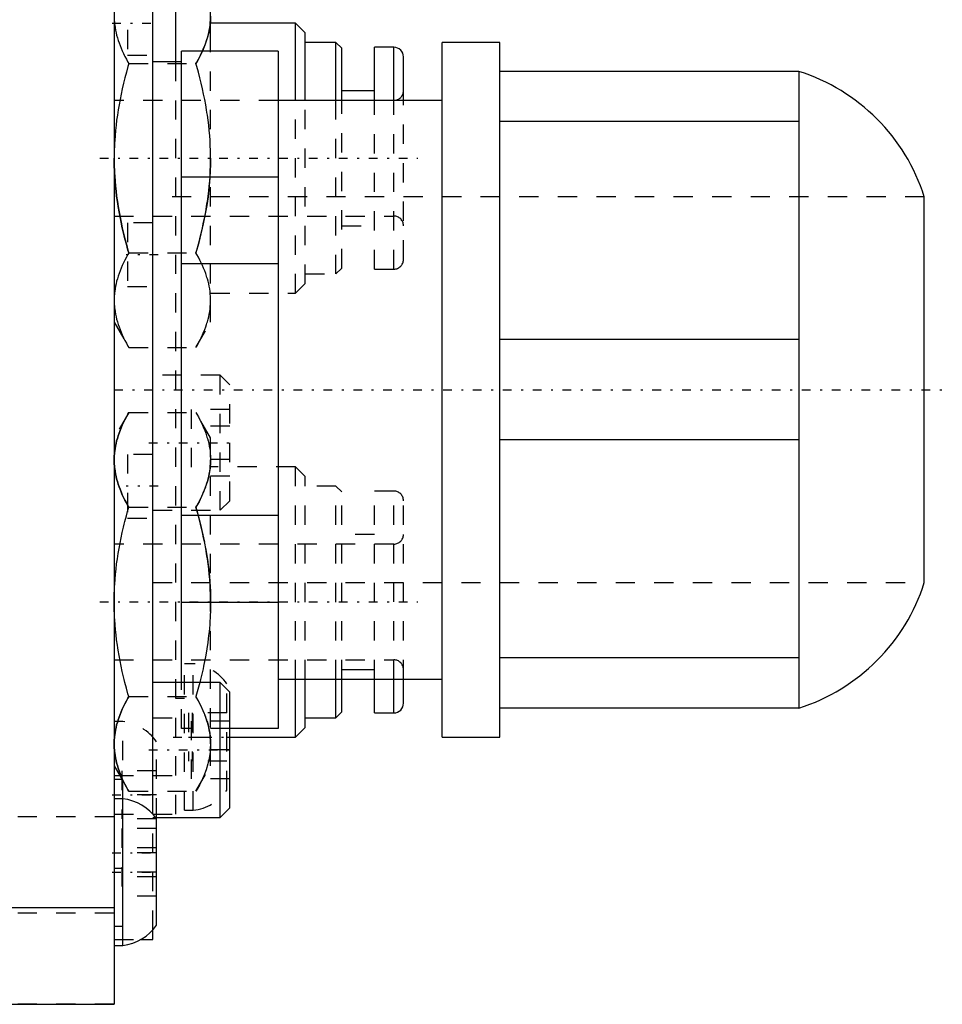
# Model space of a CAD drawing. Extents: x -526 to 218, y -128 to 128.
# Tile 17 of 20: x 103 to 151, y -69 to -18. Entities that reach past the tile are written whole.
import ezdxf

# ---------------------------------------------------------------- set-up
doc = ezdxf.new("R2010")
doc.units = 0
doc.linetypes.add('CENTER', pattern=[1.5, 0.45, -0.5, 0.05, -0.5])
doc.linetypes.add('DASHED', pattern=[2, 1, -1])
for name, color, linetype in [('AM_0', 7, 'CONTINUOUS'), ('AM_3', 7, 'DASHED'), ('AM_7', 7, 'CENTER')]:
    doc.layers.add(name, color=color, linetype=linetype)

msp = doc.modelspace()

# ---------------------------------------------------------------- linework, layer by layer
at = {"layer": 'AM_0', "color": 7, "linetype": 'CONTINUOUS'}
for p, q in [((108.2, 68.855), (108.2, -68.855)), ((110.2, -59), (110.2, -3)), ((111.4, -20), (111.4, -16)), ((113.2, -19.441), (113.2, -16.551)), ((117.6, -18), (113.2, -18)), ((118.1, -18.5), (117.6, -18)), ((117.6, -21.996), (117.6, -18)), ((118.1, -21.999), (118.1, -18.5)), ((119.7, -19), (118.1, -19)), ((120, -19.3), (119.7, -19)), ((119.7, -21.997), (119.7, -19)), ((120, -21.997), (120, -19.3)), ((122.7, -19.25), (121.7, -19.25)), ((121.7, -21.997), (121.7, -19.25)), ((122.7, -21.997), (122.7, -19.25)), ((128.2, -19), (125.2, -19)), ((125.2, -55), (125.2, -19)), ((128.2, -55), (128.2, -19)), ((116.7, -19.447), (111.7, -19.447)), ((111.7, -52.177), (111.7, -19.447)), ((116.7, -19.447), (116.7, -54.553)), ((123.2, -21.998), (123.2, -19.75)), ((111.7, -20), (110.2, -20)), ((143.7, -20.5), (128.2, -20.5)), ((143.7, -20.5), (143.7, -53.5)), ((121.7, -21.5), (120, -21.5)), ((125.2, -22), (116.7, -22)), ((143.7, -23.098), (128.2, -23.098)), ((116.7, -25.974), (111.7, -25.974)), ((150.2, -47), (150.2, -27)), ((116.7, -30.474), (111.7, -30.474)), ((143.7, -34.402), (128.2, -34.402)), ((143.7, -39.598), (128.2, -39.598)), ((116.7, -43.526), (111.7, -43.526)), ((116.7, -48.026), (111.7, -48.026)), ((143.7, -50.902), (128.2, -50.902)), ((120, -51.5), (121.7, -51.5)), ((116.7, -52), (125.2, -52)), ((117.6, -55), (117.6, -52.003)), ((118.1, -54.5), (118.1, -52.003)), ((119.7, -54), (119.7, -52.005)), ((120, -53.7), (120, -52.001)), ((121.7, -53.75), (121.7, -52.002)), ((122.7, -53.75), (122.7, -52.002)), ((123.2, -53.25), (123.2, -52.003)), ((113.7, -52.172), (110.2, -52.172)), ((114.2, -52.672), (113.7, -52.172)), ((113.7, -59.172), (113.7, -52.172)), ((114.2, -58.672), (114.2, -52.672)), ((143.7, -53.5), (128.2, -53.5)), ((118.1, -54), (119.7, -54)), ((119.7, -54), (120, -53.7)), ((121.7, -53.75), (122.7, -53.75)), ((116.7, -54.553), (114.2, -54.553)), ((117.6, -55), (118.1, -54.5)), ((114.2, -55), (117.6, -55)), ((125.2, -55), (128.2, -55)), ((108.65, -58.2), (108.2, -58.2)), ((108.65, -65.8), (108.65, -58.2)), ((113.7, -59.172), (114.2, -58.672)), ((110.343, -59.172), (113.7, -59.172)), ((110.4, -64.75), (110.4, -59.17)), ((108.2, -63.855), (97, -63.855)), ((110.2, -65.5), (110.2, -64.999)), ((108.2, -65.8), (108.65, -65.8)), ((109.571, -65.5), (110.2, -65.5)), ((97, -68.855), (108.2, -68.855))]:
    msp.add_line(p, q, dxfattribs=at)
msp.add_polyline3d([(113.2, -17.639, 0), (113.2, -17.688, 0), (113.197, -17.788, 0), (113.192, -17.886, 0), (113.188, -17.936, 0), (113.184, -17.985, 0), (113.173, -18.084, 0), (113.16, -18.182, 0), (113.144, -18.281, 0), (113.126, -18.38, 0), (113.105, -18.479, 0), (113.094, -18.529, 0), (113.081, -18.579, 0), (113.055, -18.678, 0), (113.027, -18.779, 0), (112.905, -19.134, 0), (112.774, -19.447, 0)], dxfattribs=at)
for centre, radius, start, end in [((122.7, -19.75), 0.5, 0, 90), ((140.67, -30.03), 10, 17.6374, 72.3626), ((140.67, -43.97), 10, 287.6374, 342.3626), ((122.7, -53.25), 0.5, 270, 0), ((108.351, -60.682), 2.5, 34.9465, 83.126), ((108.351, -63.318), 2.5, 276.874, 325.0535)]:
    msp.add_arc(centre, radius, start, end, dxfattribs=at)
at = {"layer": 'AM_3', "color": 6, "linetype": 'DASHED'}
for p, q in [((108.9, -16.35), (108.9, -19.65)), ((108.9, -19.65), (110.2, -19.65)), ((113.2, -33.5), (113.2, -19.441)), ((108.959, -20.093), (112.441, -20.093)), ((111.4, -59), (111.4, -20)), ((116.7, -22), (108.2, -22)), ((117.6, -32), (117.6, -21.996)), ((118.1, -31.5), (118.1, -21.999)), ((119.7, -31), (119.7, -21.997)), ((120, -30.7), (120, -21.997)), ((121.7, -30.75), (121.7, -21.997)), ((122.7, -30.75), (122.7, -21.997)), ((123.2, -30.25), (123.2, -21.998)), ((150.2, -27), (110.2, -27)), ((108.2, -28), (122.7, -28)), ((110.2, -28.35), (108.9, -28.35)), ((108.9, -28.35), (108.9, -31.65)), ((120, -28.5), (121.7, -28.5)), ((108.959, -29.907), (112.441, -29.907)), ((118.1, -31), (119.7, -31)), ((119.7, -31), (120, -30.7)), ((121.7, -30.75), (122.7, -30.75)), ((117.6, -32), (118.1, -31.5)), ((108.9, -31.65), (110.2, -31.65)), ((113.2, -32), (117.6, -32)), ((108.2, -33.5), (108.959, -34.815)), ((112.441, -34.815), (113.2, -33.5)), ((108.959, -34.815), (112.441, -34.815)), ((113.7, -36.25), (110.2, -36.25)), ((114.2, -36.75), (113.7, -36.25)), ((113.7, -43.25), (113.7, -36.25)), ((114.2, -42.75), (114.2, -36.75)), ((108.959, -38.185), (108.2, -39.5)), ((108.959, -38.185), (112.441, -38.185)), ((114.2, -38.018), (112.2, -38.018)), ((112.2, -38.018), (112.2, -41.482)), ((113.2, -39.5), (112.441, -38.185)), ((114.2, -38.884), (112.2, -38.884)), ((113.2, -56.5), (113.2, -39.5)), ((110.2, -40.35), (108.9, -40.35)), ((108.9, -40.35), (108.9, -43.65)), ((114.2, -40.616), (112.2, -40.616)), ((117.6, -41), (113.2, -41)), ((118.1, -41.5), (117.6, -41)), ((117.6, -52.003), (117.6, -41)), ((114.2, -41.482), (112.2, -41.482)), ((118.1, -52.003), (118.1, -41.5)), ((119.7, -42), (118.1, -42)), ((120, -42.3), (119.7, -42)), ((119.7, -52.005), (119.7, -42)), ((120, -52.001), (120, -42.3)), ((122.7, -42.25), (121.7, -42.25)), ((121.7, -52.002), (121.7, -42.25)), ((122.7, -52.002), (122.7, -42.25)), ((113.7, -43.25), (114.2, -42.75)), ((123.2, -52.003), (123.2, -42.75)), ((108.959, -43.093), (112.441, -43.093)), ((110.2, -43.25), (113.7, -43.25)), ((112.441, -43.093), (112.487, -43.253)), ((108.9, -43.65), (110.2, -43.65)), ((121.7, -44.5), (120, -44.5)), ((122.7, -45), (108.2, -45)), ((110.2, -47), (150.2, -47)), ((108.2, -51), (122.7, -51)), ((112.3, -51.2), (111.85, -51.2)), ((111.85, -58.8), (111.85, -51.2)), ((112.3, -58.8), (112.3, -51.2)), ((111.7, -54.553), (111.7, -52.177)), ((114.05, -57.75), (114.05, -52.25)), ((108.959, -52.907), (112.441, -52.907)), ((111.85, -53), (111.4, -53)), ((110.2, -54), (111.7, -54)), ((112.05, -53.75), (112.05, -56.25)), ((114.05, -53.75), (112.05, -53.75)), ((112.25, -53.75), (112.25, -56.25)), ((108.65, -54.2), (108.2, -54.2)), ((108.65, -58.2), (108.65, -54.2)), ((114.2, -54.553), (111.7, -54.553)), ((112.2, -54.172), (112.2, -57.172)), ((114.2, -54.172), (112.2, -54.172)), ((112.05, -55), (114.2, -55)), ((110.4, -59.174), (110.4, -55.25)), ((114.2, -55.672), (112.2, -55.672)), ((108.2, -56.5), (108.959, -57.815)), ((114.05, -56.25), (112.05, -56.25)), ((112.441, -57.815), (113.2, -56.5)), ((108.2, -57), (111.85, -57)), ((108.6, -56.75), (108.6, -59.25)), ((110.4, -56.75), (108.6, -56.75)), ((108.65, -57.2), (108.2, -57.2)), ((114.2, -57.172), (112.2, -57.172)), ((110.4, -58), (108.6, -58)), ((108.959, -57.815), (112.441, -57.815)), ((108.2, -59.141), (77.4, -59.141)), ((108.2, -59), (111.4, -59)), ((110.2, -64.999), (110.2, -59)), ((110.2, -59.172), (110.343, -59.172)), ((111.85, -58.8), (112.3, -58.8)), ((110.4, -59.25), (108.6, -59.25)), ((110.4, -59.75), (108.6, -59.75)), ((108.6, -59.75), (108.6, -63.25)), ((110.4, -60.75), (108.6, -60.75)), ((110.4, -61), (108.6, -61)), ((108.2, -61.8), (108.65, -61.8)), ((110.4, -62), (108.6, -62)), ((110.4, -62.25), (108.6, -62.25)), ((110.4, -63.25), (108.6, -63.25)), ((108.2, -64.139), (77.4, -64.139)), ((108.2, -64.8), (108.65, -64.8)), ((108.2, -65.5), (109.571, -65.5)), ((108.2, -68.853), (96.997, -68.853))]:
    msp.add_line(p, q, dxfattribs=at)
for points in [[(108.2, -17.639, 0), (108.201, -17.705, 0), (108.205, -17.836, 0), (108.215, -17.967, 0), (108.221, -18.033, 0), (108.229, -18.098, 0), (108.247, -18.229, 0), (108.27, -18.36, 0), (108.298, -18.492, 0), (108.33, -18.624, 0), (108.367, -18.757, 0), (108.387, -18.824, 0), (108.409, -18.891, 0), (108.455, -19.026, 0), (108.506, -19.162, 0), (108.561, -19.3, 0), (108.622, -19.439, 0), (108.688, -19.58, 0), (108.723, -19.652, 0), (108.759, -19.724, 0), (108.835, -19.869, 0), (108.916, -20.017, 0), (108.959, -20.093, 0)], [(112.441, -20.093, 0), (112.484, -20.017, 0), (112.565, -19.869, 0), (112.641, -19.724, 0), (112.677, -19.652, 0), (112.712, -19.58, 0), (112.778, -19.439, 0), (112.839, -19.3, 0), (112.894, -19.162, 0), (112.945, -19.026, 0), (112.991, -18.891, 0), (113.013, -18.824, 0), (113.033, -18.757, 0), (113.07, -18.624, 0), (113.102, -18.492, 0), (113.13, -18.36, 0), (113.153, -18.229, 0), (113.171, -18.098, 0), (113.179, -18.033, 0), (113.185, -17.967, 0), (113.195, -17.836, 0), (113.199, -17.705, 0), (113.2, -17.639, 0)], [(112.774, -19.447, 0), (112.726, -19.552, 0), (112.621, -19.764, 0), (112.504, -19.982, 0), (112.441, -20.093, 0)], [(108.959, -20.093, 0), (108.916, -20.243, 0), (108.835, -20.539, 0), (108.759, -20.83, 0), (108.723, -20.974, 0), (108.688, -21.117, 0), (108.622, -21.399, 0), (108.561, -21.678, 0), (108.506, -21.954, 0), (108.455, -22.226, 0), (108.409, -22.496, 0), (108.387, -22.63, 0), (108.367, -22.764, 0), (108.33, -23.029, 0), (108.298, -23.294, 0), (108.27, -23.557, 0), (108.247, -23.819, 0), (108.229, -24.081, 0), (108.221, -24.212, 0), (108.215, -24.343, 0), (108.205, -24.605, 0), (108.201, -24.868, 0), (108.2, -25, 0)], [(113.2, -25, 0), (113.199, -24.868, 0), (113.195, -24.605, 0), (113.185, -24.343, 0), (113.179, -24.212, 0), (113.171, -24.081, 0), (113.153, -23.819, 0), (113.13, -23.557, 0), (113.102, -23.294, 0), (113.07, -23.029, 0), (113.033, -22.764, 0), (113.013, -22.63, 0), (112.991, -22.496, 0), (112.945, -22.226, 0), (112.894, -21.954, 0), (112.839, -21.678, 0), (112.778, -21.399, 0), (112.712, -21.117, 0), (112.677, -20.974, 0), (112.641, -20.83, 0), (112.565, -20.539, 0), (112.484, -20.243, 0), (112.441, -20.093, 0)], [(108.2, -25, 0), (108.201, -25.132, 0), (108.205, -25.395, 0), (108.215, -25.657, 0), (108.221, -25.788, 0), (108.229, -25.919, 0), (108.247, -26.181, 0), (108.27, -26.443, 0), (108.298, -26.706, 0), (108.33, -26.971, 0), (108.367, -27.236, 0), (108.387, -27.37, 0), (108.409, -27.504, 0), (108.455, -27.774, 0), (108.506, -28.046, 0), (108.561, -28.322, 0), (108.622, -28.601, 0), (108.688, -28.883, 0), (108.723, -29.026, 0), (108.759, -29.17, 0), (108.835, -29.461, 0), (108.916, -29.757, 0), (108.959, -29.907, 0)], [(108.959, -29.907, 0), (108.916, -29.757, 0), (108.835, -29.461, 0), (108.759, -29.17, 0), (108.723, -29.026, 0), (108.688, -28.883, 0), (108.622, -28.601, 0), (108.561, -28.322, 0), (108.506, -28.046, 0), (108.455, -27.774, 0), (108.409, -27.504, 0), (108.387, -27.37, 0), (108.367, -27.236, 0), (108.33, -26.971, 0), (108.298, -26.706, 0), (108.27, -26.443, 0), (108.247, -26.181, 0), (108.229, -25.919, 0), (108.221, -25.788, 0), (108.215, -25.657, 0), (108.205, -25.395, 0), (108.201, -25.132, 0), (108.2, -25, 0)], [(112.441, -29.907, 0), (112.484, -29.757, 0), (112.565, -29.461, 0), (112.641, -29.17, 0), (112.677, -29.026, 0), (112.712, -28.883, 0), (112.778, -28.601, 0), (112.839, -28.322, 0), (112.894, -28.046, 0), (112.945, -27.774, 0), (112.991, -27.504, 0), (113.013, -27.37, 0), (113.033, -27.236, 0), (113.07, -26.971, 0), (113.102, -26.706, 0), (113.13, -26.443, 0), (113.153, -26.181, 0), (113.171, -25.919, 0), (113.179, -25.788, 0), (113.185, -25.657, 0), (113.195, -25.395, 0), (113.199, -25.132, 0), (113.2, -25, 0)], [(113.2, -25, 0), (113.196, -25.333, 0), (113.166, -25.997, 0), (113.107, -26.661, 0), (113.067, -26.996, 0)], [(113.067, -26.996, 0), (112.999, -27.458, 0), (112.821, -28.404, 0), (112.584, -29.392, 0), (112.441, -29.907, 0)], [(108.959, -29.907, 0), (108.916, -29.983, 0), (108.835, -30.131, 0), (108.759, -30.276, 0), (108.723, -30.348, 0), (108.688, -30.42, 0), (108.622, -30.561, 0), (108.561, -30.7, 0), (108.506, -30.838, 0), (108.455, -30.974, 0), (108.409, -31.109, 0), (108.387, -31.176, 0), (108.367, -31.243, 0), (108.33, -31.376, 0), (108.298, -31.508, 0), (108.27, -31.64, 0), (108.247, -31.771, 0), (108.229, -31.902, 0), (108.221, -31.967, 0), (108.215, -32.033, 0), (108.205, -32.164, 0), (108.201, -32.295, 0), (108.2, -32.361, 0)], [(113.2, -32.361, 0), (113.199, -32.295, 0), (113.195, -32.164, 0), (113.185, -32.033, 0), (113.179, -31.967, 0), (113.171, -31.902, 0), (113.153, -31.771, 0), (113.13, -31.64, 0), (113.102, -31.508, 0), (113.07, -31.376, 0), (113.033, -31.243, 0), (113.013, -31.176, 0), (112.991, -31.109, 0), (112.945, -30.974, 0), (112.894, -30.838, 0), (112.839, -30.7, 0), (112.778, -30.561, 0), (112.712, -30.42, 0), (112.677, -30.348, 0), (112.641, -30.276, 0), (112.565, -30.131, 0), (112.484, -29.983, 0), (112.441, -29.907, 0)], [(108.2, -32.361, 0), (108.201, -32.427, 0), (108.205, -32.559, 0), (108.215, -32.69, 0), (108.221, -32.755, 0), (108.229, -32.821, 0), (108.247, -32.952, 0), (108.27, -33.083, 0), (108.298, -33.214, 0), (108.33, -33.347, 0), (108.367, -33.479, 0), (108.387, -33.546, 0), (108.409, -33.613, 0), (108.455, -33.748, 0), (108.506, -33.884, 0), (108.561, -34.022, 0), (108.622, -34.161, 0), (108.688, -34.303, 0), (108.723, -34.374, 0), (108.759, -34.446, 0), (108.835, -34.592, 0), (108.916, -34.74, 0), (108.959, -34.815, 0)], [(112.441, -34.815, 0), (112.484, -34.74, 0), (112.565, -34.592, 0), (112.641, -34.446, 0), (112.677, -34.374, 0), (112.712, -34.303, 0), (112.778, -34.161, 0), (112.839, -34.022, 0), (112.894, -33.884, 0), (112.945, -33.748, 0), (112.991, -33.613, 0), (113.013, -33.546, 0), (113.033, -33.479, 0), (113.07, -33.347, 0), (113.102, -33.214, 0), (113.13, -33.083, 0), (113.153, -32.952, 0), (113.171, -32.821, 0), (113.179, -32.755, 0), (113.185, -32.69, 0), (113.195, -32.559, 0), (113.199, -32.427, 0), (113.2, -32.361, 0)], [(108.2, -40.639, 0), (108.201, -40.573, 0), (108.205, -40.441, 0), (108.215, -40.31, 0), (108.221, -40.245, 0), (108.229, -40.179, 0), (108.247, -40.048, 0), (108.27, -39.917, 0), (108.298, -39.786, 0), (108.33, -39.653, 0), (108.367, -39.521, 0), (108.387, -39.454, 0), (108.409, -39.387, 0), (108.455, -39.252, 0), (108.506, -39.116, 0), (108.561, -38.978, 0), (108.622, -38.839, 0), (108.688, -38.697, 0), (108.723, -38.626, 0), (108.759, -38.554, 0), (108.835, -38.408, 0), (108.916, -38.26, 0), (108.959, -38.185, 0)], [(108.959, -38.185, 0), (108.916, -38.26, 0), (108.835, -38.408, 0), (108.759, -38.554, 0), (108.723, -38.626, 0), (108.688, -38.697, 0), (108.622, -38.839, 0), (108.561, -38.978, 0), (108.506, -39.116, 0), (108.455, -39.252, 0), (108.409, -39.387, 0), (108.387, -39.454, 0), (108.367, -39.521, 0), (108.33, -39.653, 0), (108.298, -39.786, 0), (108.27, -39.917, 0), (108.247, -40.048, 0), (108.229, -40.179, 0), (108.221, -40.245, 0), (108.215, -40.31, 0), (108.205, -40.441, 0), (108.201, -40.573, 0), (108.2, -40.639, 0)], [(112.441, -38.185, 0), (112.484, -38.26, 0), (112.565, -38.408, 0), (112.641, -38.554, 0), (112.677, -38.626, 0), (112.712, -38.697, 0), (112.778, -38.839, 0), (112.839, -38.978, 0), (112.894, -39.116, 0), (112.945, -39.252, 0), (112.991, -39.387, 0), (113.013, -39.454, 0), (113.033, -39.521, 0), (113.07, -39.653, 0), (113.102, -39.786, 0), (113.13, -39.917, 0), (113.153, -40.048, 0), (113.171, -40.179, 0), (113.179, -40.245, 0), (113.185, -40.31, 0), (113.195, -40.441, 0), (113.199, -40.573, 0), (113.2, -40.639, 0)], [(108.959, -43.093, 0), (108.916, -43.017, 0), (108.835, -42.869, 0), (108.759, -42.724, 0), (108.723, -42.652, 0), (108.688, -42.58, 0), (108.622, -42.439, 0), (108.561, -42.3, 0), (108.506, -42.162, 0), (108.455, -42.026, 0), (108.409, -41.891, 0), (108.387, -41.824, 0), (108.367, -41.757, 0), (108.33, -41.624, 0), (108.298, -41.492, 0), (108.27, -41.36, 0), (108.247, -41.229, 0), (108.229, -41.098, 0), (108.221, -41.033, 0), (108.215, -40.967, 0), (108.205, -40.836, 0), (108.201, -40.705, 0), (108.2, -40.639, 0)], [(108.2, -40.639, 0), (108.201, -40.705, 0), (108.205, -40.836, 0), (108.215, -40.967, 0), (108.221, -41.033, 0), (108.229, -41.098, 0), (108.247, -41.229, 0), (108.27, -41.36, 0), (108.298, -41.492, 0), (108.33, -41.624, 0), (108.367, -41.757, 0), (108.387, -41.824, 0), (108.409, -41.891, 0), (108.455, -42.026, 0), (108.506, -42.162, 0), (108.561, -42.3, 0), (108.622, -42.439, 0), (108.688, -42.58, 0), (108.723, -42.652, 0), (108.759, -42.724, 0), (108.835, -42.869, 0), (108.916, -43.017, 0), (108.959, -43.093, 0)], [(112.441, -43.093, 0), (112.484, -43.017, 0), (112.565, -42.869, 0), (112.641, -42.724, 0), (112.677, -42.652, 0), (112.712, -42.58, 0), (112.778, -42.439, 0), (112.839, -42.3, 0), (112.894, -42.162, 0), (112.945, -42.026, 0), (112.991, -41.891, 0), (113.013, -41.824, 0), (113.033, -41.757, 0), (113.07, -41.624, 0), (113.102, -41.492, 0), (113.13, -41.36, 0), (113.153, -41.229, 0), (113.171, -41.098, 0), (113.179, -41.033, 0), (113.185, -40.967, 0), (113.195, -40.836, 0), (113.199, -40.705, 0), (113.2, -40.639, 0)], [(113.2, -40.639, 0), (113.197, -40.779, 0), (113.176, -41.059, 0), (113.134, -41.338, 0), (113.105, -41.478, 0)], [(113.105, -41.478, 0), (113.04, -41.734, 0), (112.856, -42.258, 0), (112.599, -42.806, 0), (112.441, -43.093, 0)], [(108.2, -48, 0), (108.201, -47.868, 0), (108.205, -47.605, 0), (108.215, -47.343, 0), (108.221, -47.212, 0), (108.229, -47.081, 0), (108.247, -46.819, 0), (108.27, -46.557, 0), (108.298, -46.294, 0), (108.33, -46.029, 0), (108.367, -45.764, 0), (108.387, -45.63, 0), (108.409, -45.496, 0), (108.455, -45.226, 0), (108.506, -44.954, 0), (108.561, -44.678, 0), (108.622, -44.399, 0), (108.688, -44.117, 0), (108.723, -43.974, 0), (108.759, -43.83, 0), (108.835, -43.539, 0), (108.916, -43.243, 0), (108.959, -43.093, 0)], [(113.2, -48, 0), (113.199, -47.868, 0), (113.195, -47.605, 0), (113.185, -47.343, 0), (113.179, -47.212, 0), (113.171, -47.081, 0), (113.153, -46.819, 0), (113.13, -46.557, 0), (113.102, -46.294, 0), (113.07, -46.029, 0), (113.033, -45.764, 0), (113.013, -45.63, 0), (112.991, -45.496, 0), (112.945, -45.226, 0), (112.894, -44.954, 0), (112.839, -44.678, 0), (112.778, -44.399, 0), (112.712, -44.117, 0), (112.677, -43.974, 0), (112.641, -43.83, 0), (112.565, -43.539, 0), (112.484, -43.243, 0), (112.441, -43.093, 0)], [(112.487, -43.253, 0), (112.664, -43.92, 0), (112.939, -45.189, 0), (113.053, -45.901, 0), (113.079, -46.102, 0), (113.103, -46.303, 0), (113.114, -46.403, 0), (113.124, -46.503, 0), (113.143, -46.702, 0), (113.159, -46.901, 0), (113.166, -47, 0)], [(113.166, -47, 0), (113.176, -47.166, 0), (113.191, -47.499, 0), (113.199, -47.833, 0), (113.2, -48, 0)], [(108.959, -52.907, 0), (108.916, -52.757, 0), (108.835, -52.461, 0), (108.759, -52.17, 0), (108.723, -52.026, 0), (108.688, -51.883, 0), (108.622, -51.601, 0), (108.561, -51.322, 0), (108.506, -51.046, 0), (108.455, -50.774, 0), (108.409, -50.504, 0), (108.387, -50.37, 0), (108.367, -50.236, 0), (108.33, -49.971, 0), (108.298, -49.706, 0), (108.27, -49.443, 0), (108.247, -49.181, 0), (108.229, -48.919, 0), (108.221, -48.788, 0), (108.215, -48.657, 0), (108.205, -48.395, 0), (108.201, -48.132, 0), (108.2, -48, 0)], [(113.2, -48, 0), (113.2, -48.092, 0), (113.197, -48.274, 0), (113.193, -48.456, 0), (113.19, -48.547, 0), (113.186, -48.638, 0), (113.177, -48.82, 0), (113.166, -49.002, 0), (113.153, -49.184, 0), (113.137, -49.366, 0), (113.119, -49.548, 0), (113.11, -49.639, 0), (113.099, -49.731, 0), (113.077, -49.914, 0), (113.053, -50.098, 0), (112.95, -50.75, 0), (112.839, -51.32, 0)], [(112.839, -51.32, 0), (112.809, -51.459, 0), (112.746, -51.741, 0), (112.677, -52.026, 0), (112.641, -52.171, 0)], [(112.641, -52.171, 0), (112.61, -52.291, 0), (112.545, -52.535, 0), (112.477, -52.782, 0), (112.441, -52.907, 0)], [(108.2, -55.361, 0), (108.201, -55.295, 0), (108.205, -55.164, 0), (108.215, -55.033, 0), (108.221, -54.967, 0), (108.229, -54.902, 0), (108.247, -54.771, 0), (108.27, -54.64, 0), (108.298, -54.508, 0), (108.33, -54.376, 0), (108.367, -54.243, 0), (108.387, -54.176, 0), (108.409, -54.109, 0), (108.455, -53.974, 0), (108.506, -53.838, 0), (108.561, -53.7, 0), (108.622, -53.561, 0), (108.688, -53.42, 0), (108.723, -53.348, 0), (108.759, -53.276, 0), (108.835, -53.131, 0), (108.916, -52.983, 0), (108.959, -52.907, 0)], [(108.959, -52.907, 0), (108.916, -52.983, 0), (108.835, -53.131, 0), (108.759, -53.276, 0), (108.723, -53.348, 0), (108.688, -53.42, 0), (108.622, -53.561, 0), (108.561, -53.7, 0), (108.506, -53.838, 0), (108.455, -53.974, 0), (108.409, -54.109, 0), (108.387, -54.176, 0), (108.367, -54.243, 0), (108.33, -54.376, 0), (108.298, -54.508, 0), (108.27, -54.64, 0), (108.247, -54.771, 0), (108.229, -54.902, 0), (108.221, -54.967, 0), (108.215, -55.033, 0), (108.205, -55.164, 0), (108.201, -55.295, 0), (108.2, -55.361, 0)], [(112.441, -52.907, 0), (112.524, -53.055, 0), (112.674, -53.342, 0), (112.804, -53.62, 0), (112.862, -53.756, 0)], [(113.2, -55.361, 0), (113.199, -55.295, 0), (113.195, -55.164, 0), (113.185, -55.033, 0), (113.179, -54.967, 0), (113.171, -54.902, 0), (113.153, -54.771, 0), (113.13, -54.64, 0), (113.102, -54.508, 0), (113.07, -54.376, 0), (113.033, -54.243, 0), (113.013, -54.176, 0), (112.991, -54.109, 0), (112.945, -53.974, 0), (112.894, -53.838, 0), (112.839, -53.7, 0), (112.778, -53.561, 0), (112.712, -53.42, 0), (112.677, -53.348, 0), (112.641, -53.276, 0), (112.565, -53.131, 0), (112.484, -52.983, 0), (112.441, -52.907, 0)], [(112.862, -53.756, 0), (112.89, -53.827, 0), (112.942, -53.966, 0), (112.99, -54.104, 0), (113.012, -54.172, 0)], [(113.012, -54.172, 0), (113.031, -54.237, 0), (113.067, -54.365, 0), (113.099, -54.493, 0), (113.113, -54.556, 0)], [(113.113, -54.556, 0), (113.139, -54.691, 0), (113.178, -54.958, 0), (113.198, -55.227, 0), (113.2, -55.361, 0)], [(108.959, -57.815, 0), (108.916, -57.74, 0), (108.835, -57.592, 0), (108.759, -57.446, 0), (108.723, -57.374, 0), (108.688, -57.303, 0), (108.622, -57.161, 0), (108.561, -57.022, 0), (108.506, -56.884, 0), (108.455, -56.748, 0), (108.409, -56.613, 0), (108.387, -56.546, 0), (108.367, -56.479, 0), (108.33, -56.347, 0), (108.298, -56.214, 0), (108.27, -56.083, 0), (108.247, -55.952, 0), (108.229, -55.821, 0), (108.221, -55.755, 0), (108.215, -55.69, 0), (108.205, -55.559, 0), (108.201, -55.427, 0), (108.2, -55.361, 0)], [(108.2, -55.361, 0), (108.201, -55.427, 0), (108.205, -55.559, 0), (108.215, -55.69, 0), (108.221, -55.755, 0), (108.229, -55.821, 0), (108.247, -55.952, 0), (108.27, -56.083, 0), (108.298, -56.214, 0), (108.33, -56.347, 0), (108.367, -56.479, 0), (108.387, -56.546, 0), (108.409, -56.613, 0), (108.455, -56.748, 0), (108.506, -56.884, 0), (108.561, -57.022, 0), (108.622, -57.161, 0), (108.688, -57.303, 0), (108.723, -57.374, 0), (108.759, -57.446, 0), (108.835, -57.592, 0), (108.916, -57.74, 0), (108.959, -57.815, 0)], [(113.2, -55.361, 0), (113.197, -55.509, 0), (113.173, -55.804, 0), (113.127, -56.098, 0), (113.095, -56.246, 0)], [(113.095, -56.246, 0), (113.056, -56.397, 0), (112.962, -56.702, 0), (112.842, -57.013, 0), (112.773, -57.172, 0)], [(112.773, -57.172, 0), (112.725, -57.276, 0), (112.62, -57.488, 0), (112.504, -57.704, 0), (112.441, -57.815, 0)]]:
    msp.add_polyline3d(points, dxfattribs=at)
for centre, radius, start, end in [((122.7, -21.5), 0.5, 270, 0), ((122.7, -28.5), 0.5, 0, 90), ((122.7, -30.25), 0.5, 270, 0), ((122.7, -42.75), 0.5, 0, 90), ((122.7, -44.5), 0.5, 270, 0), ((122.7, -51.5), 0.5, 0.0002, 90), ((112.001, -53.682), 2.5, 34.9465, 83.126), ((108.351, -56.682), 2.5, 34.9465, 83.126), ((112.001, -56.318), 2.5, 276.874, 325.0535)]:
    msp.add_arc(centre, radius, start, end, dxfattribs=at)
at = {"layer": 'AM_7', "color": 4, "linetype": 'CENTER'}
for p, q in [((108.1, -18), (110.475, -18)), ((107.45, -25), (123.95, -25)), ((110.475, -30), (108.825, -30)), ((108.2, -37), (152.2, -37)), ((110, -39.75), (114.4, -39.75)), ((110.475, -42), (108.825, -42)), ((107.45, -48), (123.95, -48)), ((111.267, -55), (114.183, -55)), ((110, -55.672), (114.4, -55.672)), ((108.09, -58), (110.51, -58)), ((108.09, -61), (110.51, -61)), ((108.09, -62), (110.51, -62))]:
    msp.add_line(p, q, dxfattribs=at)

doc.saveas('drawing.dxf')
